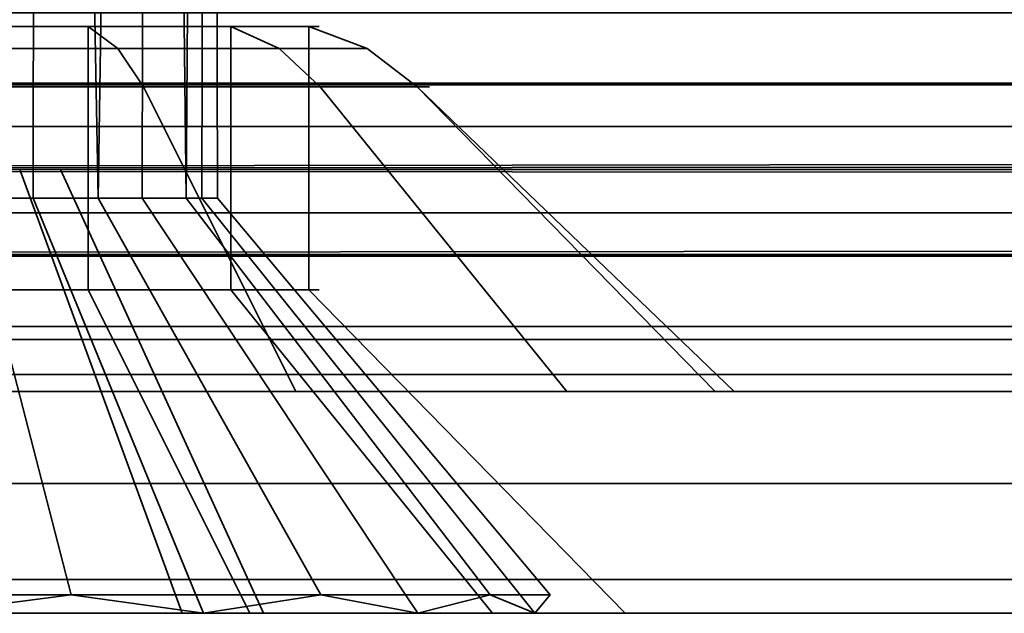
# Model space of a CAD drawing. Header units: millimetres. Extents: x -523 to 5173, y -130 to 66.
# Tile 158 of 256: x -182.47 to -177.14, y -67.8 to -64.59. Entities that reach past the tile are written whole.
import ezdxf

# ---------------------------------------------------------------- set-up
doc = ezdxf.new("R2010")
doc.units = ezdxf.units.MM
doc.layers.add('151', color=7, linetype='Continuous', true_color=0xffffff)

# ---------------------------------------------------------------- blocks, each defined once
blk = doc.blocks.new('UG_SURFACE_320')
at = {"layer": '151', "color": 156, "linetype": 'Continuous', "lineweight": 35}
for points in [[(-182.375, -47.75, 1714.0908), (-183.1462, -47.75, 1714.3414), (-182.7474, -65.5548, 1714.2566)], [(-182.7474, -65.5548, 1710.5474), (-183.1462, -47.75, 1710.4627), (-182.375, -47.75, 1710.7133)], [(-182.375, -47.75, 1710.7133), (-182.3963, -65.5548, 1710.7502), (-182.7474, -65.5548, 1710.5474)], [(-182.7474, -65.5548, 1714.2566), (-182.3963, -65.5548, 1714.0539), (-182.375, -47.75, 1714.0908)], [(-182.375, -47.75, 1714.0908), (-182.3963, -65.5548, 1714.0539), (-182.0452, -65.5548, 1713.8512)], [(-182.0452, -65.5548, 1710.9529), (-182.3963, -65.5548, 1710.7502), (-182.375, -47.75, 1710.7133)], [(-181.7724, -47.75, 1713.5482), (-182.375, -47.75, 1714.0908), (-182.0452, -65.5548, 1713.8512)], [(-182.0452, -65.5548, 1710.9529), (-182.375, -47.75, 1710.7133), (-181.7724, -47.75, 1711.2559)], [(-181.7724, -47.75, 1711.2559), (-181.8069, -65.5548, 1711.2809), (-182.0452, -65.5548, 1710.9529)], [(-182.0452, -65.5548, 1713.8512), (-181.8069, -65.5548, 1713.5231), (-181.7724, -47.75, 1713.5482)], [(-181.7724, -47.75, 1713.5482), (-181.8069, -65.5548, 1713.5231), (-181.5686, -65.5548, 1713.1952)], [(-181.5686, -65.5548, 1711.6089), (-181.8069, -65.5548, 1711.2809), (-181.7724, -47.75, 1711.2559)], [(-181.5686, -65.5548, 1713.1952), (-181.4426, -47.75, 1712.8074), (-181.7724, -47.75, 1713.5482)], [(-181.5686, -65.5548, 1711.6089), (-181.7724, -47.75, 1711.2559), (-181.4426, -47.75, 1711.9967)], [(-181.4426, -47.75, 1711.9967), (-181.4843, -65.5548, 1712.0055), (-181.5686, -65.5548, 1711.6089)], [(-181.5686, -65.5548, 1713.1952), (-181.4843, -65.5548, 1712.7986), (-181.4426, -47.75, 1712.8074)], [(-181.4426, -47.75, 1712.8074), (-181.4843, -65.5548, 1712.7986), (-181.4, -65.5548, 1712.4021)], [(-181.4, -65.5548, 1712.4021), (-181.4843, -65.5548, 1712.0055), (-181.4426, -47.75, 1711.9967)], [(-181.4426, -47.75, 1711.9967), (-181.4426, -47.75, 1712.8074), (-181.4, -65.5548, 1712.4021)], [(-182.47, -65.4, 1712.512), (-182.9885, -65.4, 1712.7635), (-182.9885, -65.4, 1712.0405), (-182.47, -65.4, 1712.2921)], [(-182.627, -67.8, 1711.6791), (-181.59, -67.8, 1712.182), (-182.47, -65.4, 1712.2921), (-182.9885, -65.4, 1712.0405)], [(-181.59, -67.8, 1712.622), (-182.627, -67.8, 1713.125), (-182.9885, -65.4, 1712.7635), (-182.47, -65.4, 1712.512)], [(-181.59, -67.8, 1712.182), (-181.15, -67.8, 1712.1271), (-182.25, -65.4, 1712.2645), (-182.47, -65.4, 1712.2921)], [(-182.47, -65.4, 1712.2921), (-182.25, -65.4, 1712.2645), (-182.25, -65.4, 1712.5396), (-182.47, -65.4, 1712.512)], [(-181.15, -67.8, 1712.677), (-181.59, -67.8, 1712.622), (-182.47, -65.4, 1712.512), (-182.25, -65.4, 1712.5396)], [(-181.15, -67.8, 1712.677), (-182.25, -65.4, 1712.5396), (-182.25, -65.4, 1712.2645), (-181.15, -67.8, 1712.1271)], [(-183.1506, -65.5548, 1710.5051), (-182.7474, -65.5548, 1710.5474), (-182.1912, -67.7, 1708.8356), (-182.9666, -67.7, 1708.7541)], [(-182.9666, -67.7, 1716.05), (-182.1912, -67.7, 1715.9685), (-182.7474, -65.5548, 1714.2566), (-183.1506, -65.5548, 1714.299)], [(-182.3963, -65.5548, 1714.0539), (-182.7474, -65.5548, 1714.2566), (-182.1912, -67.7, 1715.9685), (-181.516, -67.7, 1715.5787)], [(-181.516, -67.7, 1709.2254), (-182.1912, -67.7, 1708.8356), (-182.7474, -65.5548, 1710.5474), (-182.3963, -65.5548, 1710.7502)], [(-182.3963, -65.5548, 1710.7502), (-182.0452, -65.5548, 1710.9529), (-180.8408, -67.7, 1709.6152), (-181.516, -67.7, 1709.2254)], [(-181.516, -67.7, 1715.5787), (-180.8408, -67.7, 1715.1889), (-182.0452, -65.5548, 1713.8512), (-182.3963, -65.5548, 1714.0539)], [(-181.8069, -65.5548, 1713.5231), (-182.0452, -65.5548, 1713.8512), (-180.8408, -67.7, 1715.1889), (-180.3825, -67.7, 1714.5581)], [(-180.3825, -67.7, 1710.246), (-180.8408, -67.7, 1709.6152), (-182.0452, -65.5548, 1710.9529), (-181.8069, -65.5548, 1711.2809)], [(-181.8069, -65.5548, 1711.2809), (-181.5686, -65.5548, 1711.6089), (-179.9242, -67.7, 1710.8768), (-180.3825, -67.7, 1710.246)], [(-180.3825, -67.7, 1714.5581), (-179.9242, -67.7, 1713.9273), (-181.5686, -65.5548, 1713.1952), (-181.8069, -65.5548, 1713.5231)], [(-181.4843, -65.5548, 1712.7986), (-181.5686, -65.5548, 1713.1952), (-179.9242, -67.7, 1713.9273), (-179.7621, -67.7, 1713.1647)], [(-179.7621, -67.7, 1711.6394), (-179.9242, -67.7, 1710.8768), (-181.5686, -65.5548, 1711.6089), (-181.4843, -65.5548, 1712.0055)], [(-181.4843, -65.5548, 1712.0055), (-181.4, -65.5548, 1712.4021), (-179.6, -67.7, 1712.4021), (-179.7621, -67.7, 1711.6394)], [(-179.7621, -67.7, 1713.1647), (-179.6, -67.7, 1712.4021), (-181.4, -65.5548, 1712.4021), (-181.4843, -65.5548, 1712.7986)], [(-182.1912, -67.7, 1715.9685), (-182.9666, -67.7, 1716.05), (-182.958, -67.8, 1716.1314)], [(-182.958, -67.8, 1708.6726), (-182.9666, -67.7, 1708.7541), (-182.1912, -67.7, 1708.8356)], [(-182.958, -67.8, 1716.1314), (-181.475, -67.8, 1715.6496), (-182.1912, -67.7, 1715.9685)], [(-182.1912, -67.7, 1708.8356), (-181.475, -67.8, 1709.1545), (-182.958, -67.8, 1708.6726)], [(-181.475, -67.8, 1715.6496), (-181.516, -67.7, 1715.5787), (-182.1912, -67.7, 1715.9685)], [(-182.1912, -67.7, 1708.8356), (-181.516, -67.7, 1709.2254), (-181.475, -67.8, 1709.1545)], [(-180.8408, -67.7, 1715.1889), (-181.516, -67.7, 1715.5787), (-181.475, -67.8, 1715.6496)], [(-181.475, -67.8, 1709.1545), (-181.516, -67.7, 1709.2254), (-180.8408, -67.7, 1709.6152)], [(-180.8408, -67.7, 1715.1889), (-181.475, -67.8, 1715.6496), (-180.3162, -67.8, 1714.6063)], [(-180.8408, -67.7, 1709.6152), (-180.3162, -67.8, 1710.1978), (-181.475, -67.8, 1709.1545)], [(-180.3162, -67.8, 1714.6063), (-180.3825, -67.7, 1714.5581), (-180.8408, -67.7, 1715.1889)], [(-180.8408, -67.7, 1709.6152), (-180.3825, -67.7, 1710.246), (-180.3162, -67.8, 1710.1978)], [(-179.9242, -67.7, 1713.9273), (-180.3825, -67.7, 1714.5581), (-180.3162, -67.8, 1714.6063)], [(-180.3162, -67.8, 1710.1978), (-180.3825, -67.7, 1710.246), (-179.9242, -67.7, 1710.8768)], [(-180.3162, -67.8, 1714.6063), (-179.6819, -67.8, 1713.1817), (-179.9242, -67.7, 1713.9273)], [(-179.9242, -67.7, 1710.8768), (-179.6819, -67.8, 1711.6224), (-180.3162, -67.8, 1710.1978)], [(-179.6819, -67.8, 1713.1817), (-179.7621, -67.7, 1713.1647), (-179.9242, -67.7, 1713.9273)], [(-179.9242, -67.7, 1710.8768), (-179.7621, -67.7, 1711.6394), (-179.6819, -67.8, 1711.6224)], [(-179.6819, -67.8, 1711.6224), (-179.7621, -67.7, 1711.6394), (-179.6, -67.7, 1712.4021)], [(-179.6, -67.7, 1712.4021), (-179.7621, -67.7, 1713.1647), (-179.6819, -67.8, 1713.1817)], [(-179.6, -67.7, 1712.4021), (-179.6819, -67.8, 1713.1817), (-179.6819, -67.8, 1711.6224)], [(-181.475, -67.8, 1709.1545), (-181.59, -67.8, 1712.182), (-182.627, -67.8, 1711.6791), (-183.13, -67.8, 1710.6421)], [(-181.475, -67.8, 1715.6496), (-183.075, -67.8, 1714.602), (-183.13, -67.8, 1714.162)], [(-183.13, -67.8, 1714.162), (-182.627, -67.8, 1713.125), (-181.59, -67.8, 1712.622), (-181.475, -67.8, 1715.6496)], [(-183.13, -67.8, 1710.6421), (-183.075, -67.8, 1710.2021), (-181.475, -67.8, 1709.1545)], [(-183.075, -67.8, 1714.602), (-181.475, -67.8, 1715.6496), (-182.958, -67.8, 1716.1314)], [(-182.958, -67.8, 1708.6726), (-181.475, -67.8, 1709.1545), (-183.075, -67.8, 1710.2021)], [(-181.475, -67.8, 1709.1545), (-180.3162, -67.8, 1710.1978), (-181.15, -67.8, 1712.1271), (-181.59, -67.8, 1712.182)], [(-181.59, -67.8, 1712.622), (-181.15, -67.8, 1712.677), (-180.3162, -67.8, 1714.6063), (-181.475, -67.8, 1715.6496)], [(-179.6819, -67.8, 1711.6224), (-179.6819, -67.8, 1713.1817), (-180.3162, -67.8, 1714.6063), (-181.15, -67.8, 1712.677)], [(-181.15, -67.8, 1712.677), (-181.15, -67.8, 1712.1271), (-180.3162, -67.8, 1710.1978), (-179.6819, -67.8, 1711.6224)]]:
    blk.add_3dface(points, dxfattribs=at)
blk = doc.blocks.new('UG_SURFACE_332')
at = {"layer": '151', "color": 156, "linetype": 'Continuous', "lineweight": 35}
for points in [[(-182.375, -47.75, 1464.0908), (-183.1462, -47.75, 1464.3414), (-182.7474, -65.5548, 1464.2566)], [(-182.7474, -65.5548, 1460.5474), (-183.1462, -47.75, 1460.4627), (-182.375, -47.75, 1460.7133)], [(-182.375, -47.75, 1460.7133), (-182.3963, -65.5548, 1460.7502), (-182.7474, -65.5548, 1460.5474)], [(-182.7474, -65.5548, 1464.2566), (-182.3963, -65.5548, 1464.0539), (-182.375, -47.75, 1464.0908)], [(-182.375, -47.75, 1464.0908), (-182.3963, -65.5548, 1464.0539), (-182.0452, -65.5548, 1463.8512)], [(-182.0452, -65.5548, 1460.9529), (-182.3963, -65.5548, 1460.7502), (-182.375, -47.75, 1460.7133)], [(-181.7724, -47.75, 1463.5482), (-182.375, -47.75, 1464.0908), (-182.0452, -65.5548, 1463.8512)], [(-182.0452, -65.5548, 1460.9529), (-182.375, -47.75, 1460.7133), (-181.7724, -47.75, 1461.2559)], [(-181.7724, -47.75, 1461.2559), (-181.8069, -65.5548, 1461.2809), (-182.0452, -65.5548, 1460.9529)], [(-182.0452, -65.5548, 1463.8512), (-181.8069, -65.5548, 1463.5231), (-181.7724, -47.75, 1463.5482)], [(-181.7724, -47.75, 1463.5482), (-181.8069, -65.5548, 1463.5231), (-181.5686, -65.5548, 1463.1952)], [(-181.5686, -65.5548, 1461.6089), (-181.8069, -65.5548, 1461.2809), (-181.7724, -47.75, 1461.2559)], [(-181.5686, -65.5548, 1463.1952), (-181.4426, -47.75, 1462.8074), (-181.7724, -47.75, 1463.5482)], [(-181.5686, -65.5548, 1461.6089), (-181.7724, -47.75, 1461.2559), (-181.4426, -47.75, 1461.9967)], [(-181.4426, -47.75, 1461.9967), (-181.4843, -65.5548, 1462.0055), (-181.5686, -65.5548, 1461.6089)], [(-181.5686, -65.5548, 1463.1952), (-181.4843, -65.5548, 1462.7986), (-181.4426, -47.75, 1462.8074)], [(-181.4426, -47.75, 1462.8074), (-181.4843, -65.5548, 1462.7986), (-181.4, -65.5548, 1462.4021)], [(-181.4, -65.5548, 1462.4021), (-181.4843, -65.5548, 1462.0055), (-181.4426, -47.75, 1461.9967)], [(-181.4426, -47.75, 1461.9967), (-181.4426, -47.75, 1462.8074), (-181.4, -65.5548, 1462.4021)], [(-182.47, -65.4, 1462.512), (-182.9885, -65.4, 1462.7635), (-182.9885, -65.4, 1462.0405), (-182.47, -65.4, 1462.2921)], [(-182.627, -67.8, 1461.6791), (-181.59, -67.8, 1462.182), (-182.47, -65.4, 1462.2921), (-182.9885, -65.4, 1462.0405)], [(-181.59, -67.8, 1462.622), (-182.627, -67.8, 1463.125), (-182.9885, -65.4, 1462.7635), (-182.47, -65.4, 1462.512)], [(-181.59, -67.8, 1462.182), (-181.15, -67.8, 1462.1271), (-182.25, -65.4, 1462.2645), (-182.47, -65.4, 1462.2921)], [(-182.47, -65.4, 1462.2921), (-182.25, -65.4, 1462.2645), (-182.25, -65.4, 1462.5396), (-182.47, -65.4, 1462.512)], [(-181.15, -67.8, 1462.677), (-181.59, -67.8, 1462.622), (-182.47, -65.4, 1462.512), (-182.25, -65.4, 1462.5396)], [(-181.15, -67.8, 1462.677), (-182.25, -65.4, 1462.5396), (-182.25, -65.4, 1462.2645), (-181.15, -67.8, 1462.1271)], [(-183.1506, -65.5548, 1460.5051), (-182.7474, -65.5548, 1460.5474), (-182.1912, -67.7, 1458.8356), (-182.9666, -67.7, 1458.7541)], [(-182.9666, -67.7, 1466.05), (-182.1912, -67.7, 1465.9685), (-182.7474, -65.5548, 1464.2566), (-183.1506, -65.5548, 1464.299)], [(-182.3963, -65.5548, 1464.0539), (-182.7474, -65.5548, 1464.2566), (-182.1912, -67.7, 1465.9685), (-181.516, -67.7, 1465.5787)], [(-181.516, -67.7, 1459.2254), (-182.1912, -67.7, 1458.8356), (-182.7474, -65.5548, 1460.5474), (-182.3963, -65.5548, 1460.7502)], [(-182.3963, -65.5548, 1460.7502), (-182.0452, -65.5548, 1460.9529), (-180.8408, -67.7, 1459.6152), (-181.516, -67.7, 1459.2254)], [(-181.516, -67.7, 1465.5787), (-180.8408, -67.7, 1465.1889), (-182.0452, -65.5548, 1463.8512), (-182.3963, -65.5548, 1464.0539)], [(-181.8069, -65.5548, 1463.5231), (-182.0452, -65.5548, 1463.8512), (-180.8408, -67.7, 1465.1889), (-180.3825, -67.7, 1464.5581)], [(-180.3825, -67.7, 1460.246), (-180.8408, -67.7, 1459.6152), (-182.0452, -65.5548, 1460.9529), (-181.8069, -65.5548, 1461.2809)], [(-181.8069, -65.5548, 1461.2809), (-181.5686, -65.5548, 1461.6089), (-179.9242, -67.7, 1460.8768), (-180.3825, -67.7, 1460.246)], [(-180.3825, -67.7, 1464.5581), (-179.9242, -67.7, 1463.9273), (-181.5686, -65.5548, 1463.1952), (-181.8069, -65.5548, 1463.5231)], [(-181.4843, -65.5548, 1462.7986), (-181.5686, -65.5548, 1463.1952), (-179.9242, -67.7, 1463.9273), (-179.7621, -67.7, 1463.1647)], [(-179.7621, -67.7, 1461.6394), (-179.9242, -67.7, 1460.8768), (-181.5686, -65.5548, 1461.6089), (-181.4843, -65.5548, 1462.0055)], [(-181.4843, -65.5548, 1462.0055), (-181.4, -65.5548, 1462.4021), (-179.6, -67.7, 1462.4021), (-179.7621, -67.7, 1461.6394)], [(-179.7621, -67.7, 1463.1647), (-179.6, -67.7, 1462.4021), (-181.4, -65.5548, 1462.4021), (-181.4843, -65.5548, 1462.7986)], [(-182.1912, -67.7, 1465.9685), (-182.9666, -67.7, 1466.05), (-182.958, -67.8, 1466.1314)], [(-182.958, -67.8, 1458.6726), (-182.9666, -67.7, 1458.7541), (-182.1912, -67.7, 1458.8356)], [(-182.958, -67.8, 1466.1314), (-181.475, -67.8, 1465.6496), (-182.1912, -67.7, 1465.9685)], [(-181.475, -67.8, 1459.1545), (-182.958, -67.8, 1458.6726), (-182.1912, -67.7, 1458.8356)], [(-181.475, -67.8, 1465.6496), (-181.516, -67.7, 1465.5787), (-182.1912, -67.7, 1465.9685)], [(-182.1912, -67.7, 1458.8356), (-181.516, -67.7, 1459.2254), (-181.475, -67.8, 1459.1545)], [(-180.8408, -67.7, 1465.1889), (-181.516, -67.7, 1465.5787), (-181.475, -67.8, 1465.6496)], [(-181.475, -67.8, 1459.1545), (-181.516, -67.7, 1459.2254), (-180.8408, -67.7, 1459.6152)], [(-180.8408, -67.7, 1465.1889), (-181.475, -67.8, 1465.6496), (-180.3162, -67.8, 1464.6063)], [(-180.8408, -67.7, 1459.6152), (-180.3162, -67.8, 1460.1978), (-181.475, -67.8, 1459.1545)], [(-180.3162, -67.8, 1464.6063), (-180.3825, -67.7, 1464.5581), (-180.8408, -67.7, 1465.1889)], [(-180.8408, -67.7, 1459.6152), (-180.3825, -67.7, 1460.246), (-180.3162, -67.8, 1460.1978)], [(-179.9242, -67.7, 1463.9273), (-180.3825, -67.7, 1464.5581), (-180.3162, -67.8, 1464.6063)], [(-180.3162, -67.8, 1460.1978), (-180.3825, -67.7, 1460.246), (-179.9242, -67.7, 1460.8768)], [(-179.9242, -67.7, 1463.9273), (-180.3162, -67.8, 1464.6063), (-179.6819, -67.8, 1463.1817)], [(-179.9242, -67.7, 1460.8768), (-179.6819, -67.8, 1461.6224), (-180.3162, -67.8, 1460.1978)], [(-179.6819, -67.8, 1463.1817), (-179.7621, -67.7, 1463.1647), (-179.9242, -67.7, 1463.9273)], [(-179.9242, -67.7, 1460.8768), (-179.7621, -67.7, 1461.6394), (-179.6819, -67.8, 1461.6224)], [(-179.6819, -67.8, 1461.6224), (-179.7621, -67.7, 1461.6394), (-179.6, -67.7, 1462.4021)], [(-179.6, -67.7, 1462.4021), (-179.7621, -67.7, 1463.1647), (-179.6819, -67.8, 1463.1817)], [(-179.6, -67.7, 1462.4021), (-179.6819, -67.8, 1463.1817), (-179.6819, -67.8, 1461.6224)], [(-181.475, -67.8, 1459.1545), (-181.59, -67.8, 1462.182), (-182.627, -67.8, 1461.6791), (-183.13, -67.8, 1460.6421)], [(-181.475, -67.8, 1465.6496), (-183.075, -67.8, 1464.602), (-183.13, -67.8, 1464.162)], [(-183.13, -67.8, 1464.162), (-182.627, -67.8, 1463.125), (-181.59, -67.8, 1462.622), (-181.475, -67.8, 1465.6496)], [(-183.13, -67.8, 1460.6421), (-183.075, -67.8, 1460.2021), (-181.475, -67.8, 1459.1545)], [(-183.075, -67.8, 1464.602), (-181.475, -67.8, 1465.6496), (-182.958, -67.8, 1466.1314)], [(-182.958, -67.8, 1458.6726), (-181.475, -67.8, 1459.1545), (-183.075, -67.8, 1460.2021)], [(-181.475, -67.8, 1459.1545), (-180.3162, -67.8, 1460.1978), (-181.15, -67.8, 1462.1271), (-181.59, -67.8, 1462.182)], [(-181.59, -67.8, 1462.622), (-181.15, -67.8, 1462.677), (-180.3162, -67.8, 1464.6063), (-181.475, -67.8, 1465.6496)], [(-179.6819, -67.8, 1461.6224), (-179.6819, -67.8, 1463.1817), (-180.3162, -67.8, 1464.6063), (-181.15, -67.8, 1462.677)], [(-181.15, -67.8, 1462.677), (-181.15, -67.8, 1462.1271), (-180.3162, -67.8, 1460.1978), (-179.6819, -67.8, 1461.6224)]]:
    blk.add_3dface(points, dxfattribs=at)
blk = doc.blocks.new('UG_SURFACE_339')
at = {"layer": '151', "color": 252, "linetype": 'Continuous', "lineweight": 35}
for points in [[(-181.9386, -64.7455, 1464.8467), (-182.1, -64.6263, 1464.5671), (-183.0887, -64.6263, 1464.8883), (-183.0549, -64.7455, 1465.2094)], [(-183.0549, -64.7455, 1459.5947), (-183.0887, -64.6263, 1459.9158), (-182.1, -64.6263, 1460.237), (-181.9386, -64.7455, 1459.9574)], [(-182.1, -66.05, 1460.237), (-182.1, -64.6263, 1460.237), (-183.0887, -64.6263, 1459.9158), (-183.0887, -66.05, 1459.9158)], [(-183.0887, -66.05, 1464.8883), (-183.0887, -64.6263, 1464.8883), (-182.1, -64.6263, 1464.5671), (-182.1, -66.05, 1464.5671)], [(-181.9386, -64.7455, 1714.8467), (-182.1, -64.6263, 1714.5671), (-183.0887, -64.6263, 1714.8883), (-183.0549, -64.7455, 1715.2094)], [(-183.0549, -64.7455, 1709.5947), (-183.0887, -64.6263, 1709.9158), (-182.1, -64.6263, 1710.237), (-181.9386, -64.7455, 1709.9574)], [(-182.1, -66.05, 1710.237), (-182.1, -64.6263, 1710.237), (-183.0887, -64.6263, 1709.9158), (-183.0887, -66.05, 1709.9158)], [(-183.0887, -66.05, 1714.8883), (-183.0887, -64.6263, 1714.8883), (-182.1, -64.6263, 1714.5671), (-182.1, -66.05, 1714.5671)], [(-181.0663, -64.7455, 1464.0613), (-181.3275, -64.6263, 1463.8715), (-182.1, -64.6263, 1464.5671), (-181.9386, -64.7455, 1464.8467)], [(-181.9386, -64.7455, 1459.9574), (-182.1, -64.6263, 1460.237), (-181.3275, -64.6263, 1460.9326), (-181.0663, -64.7455, 1460.7428)], [(-181.3275, -66.05, 1460.9326), (-181.3275, -64.6263, 1460.9326), (-182.1, -64.6263, 1460.237), (-182.1, -66.05, 1460.237)], [(-182.1, -66.05, 1464.5671), (-182.1, -64.6263, 1464.5671), (-181.3275, -64.6263, 1463.8715), (-181.3275, -66.05, 1463.8715)], [(-181.0663, -64.7455, 1714.0613), (-181.3275, -64.6263, 1713.8715), (-182.1, -64.6263, 1714.5671), (-181.9386, -64.7455, 1714.8467)], [(-181.9386, -64.7455, 1709.9574), (-182.1, -64.6263, 1710.237), (-181.3275, -64.6263, 1710.9326), (-181.0663, -64.7455, 1710.7428)], [(-181.3275, -66.05, 1710.9326), (-181.3275, -64.6263, 1710.9326), (-182.1, -64.6263, 1710.237), (-182.1, -66.05, 1710.237)], [(-182.1, -66.05, 1714.5671), (-182.1, -64.6263, 1714.5671), (-181.3275, -64.6263, 1713.8715), (-181.3275, -66.05, 1713.8715)], [(-180.5889, -64.7455, 1462.989), (-180.9046, -64.6263, 1462.9219), (-181.3275, -64.6263, 1463.8715), (-181.0663, -64.7455, 1464.0613)], [(-181.0663, -64.7455, 1460.7428), (-181.3275, -64.6263, 1460.9326), (-180.9046, -64.6263, 1461.8822), (-180.5889, -64.7455, 1461.8151)], [(-180.9046, -66.05, 1461.8822), (-180.9046, -64.6263, 1461.8822), (-181.3275, -64.6263, 1460.9326), (-181.3275, -66.05, 1460.9326)], [(-181.3275, -66.05, 1463.8715), (-181.3275, -64.6263, 1463.8715), (-180.9046, -64.6263, 1462.9219), (-180.9046, -66.05, 1462.9219)], [(-180.5889, -64.7455, 1712.989), (-180.9046, -64.6263, 1712.9219), (-181.3275, -64.6263, 1713.8715), (-181.0663, -64.7455, 1714.0613)], [(-181.0663, -64.7455, 1710.7428), (-181.3275, -64.6263, 1710.9326), (-180.9046, -64.6263, 1711.8822), (-180.5889, -64.7455, 1711.8151)], [(-180.9046, -66.05, 1711.8822), (-180.9046, -64.6263, 1711.8822), (-181.3275, -64.6263, 1710.9326), (-181.3275, -66.05, 1710.9326)], [(-181.3275, -66.05, 1713.8715), (-181.3275, -64.6263, 1713.8715), (-180.9046, -64.6263, 1712.9219), (-180.9046, -66.05, 1712.9219)], [(-180.5889, -64.7455, 1461.8151), (-180.9046, -64.6263, 1461.8822), (-180.9046, -64.6263, 1462.9219), (-180.5889, -64.7455, 1462.989)], [(-180.9046, -66.05, 1462.9219), (-180.9046, -64.6263, 1462.9219), (-180.9046, -64.6263, 1461.8822), (-180.9046, -66.05, 1461.8822)], [(-180.5889, -64.7455, 1711.8151), (-180.9046, -64.6263, 1711.8822), (-180.9046, -64.6263, 1712.9219), (-180.5889, -64.7455, 1712.989)], [(-180.9046, -66.05, 1712.9219), (-180.9046, -64.6263, 1712.9219), (-180.9046, -64.6263, 1711.8822), (-180.9046, -66.05, 1711.8822)], [(-181.8007, -64.9515, 1465.0855), (-181.9386, -64.7455, 1464.8467), (-183.0549, -64.7455, 1465.2094), (-183.0261, -64.9515, 1465.4835)], [(-183.0261, -64.9515, 1459.3205), (-183.0549, -64.7455, 1459.5947), (-181.9386, -64.7455, 1459.9574), (-181.8007, -64.9515, 1459.7186)], [(-181.8007, -64.9515, 1715.0855), (-181.9386, -64.7455, 1714.8467), (-183.0549, -64.7455, 1715.2094), (-183.0261, -64.9515, 1715.4835)], [(-183.0261, -64.9515, 1709.3205), (-183.0549, -64.7455, 1709.5947), (-181.9386, -64.7455, 1709.9574), (-181.8007, -64.9515, 1709.7186)], [(-180.8432, -64.9515, 1464.2233), (-181.0663, -64.7455, 1464.0613), (-181.9386, -64.7455, 1464.8467), (-181.8007, -64.9515, 1465.0855)], [(-181.8007, -64.9515, 1459.7186), (-181.9386, -64.7455, 1459.9574), (-181.0663, -64.7455, 1460.7428), (-180.8432, -64.9515, 1460.5808)], [(-180.8432, -64.9515, 1714.2233), (-181.0663, -64.7455, 1714.0613), (-181.9386, -64.7455, 1714.8467), (-181.8007, -64.9515, 1715.0855)], [(-181.8007, -64.9515, 1709.7186), (-181.9386, -64.7455, 1709.9574), (-181.0663, -64.7455, 1710.7428), (-180.8432, -64.9515, 1710.5808)], [(-180.3192, -64.9515, 1463.0463), (-180.5889, -64.7455, 1462.989), (-181.0663, -64.7455, 1464.0613), (-180.8432, -64.9515, 1464.2233)], [(-180.8432, -64.9515, 1460.5808), (-181.0663, -64.7455, 1460.7428), (-180.5889, -64.7455, 1461.8151), (-180.3192, -64.9515, 1461.7578)], [(-180.3192, -64.9515, 1713.0463), (-180.5889, -64.7455, 1712.989), (-181.0663, -64.7455, 1714.0613), (-180.8432, -64.9515, 1714.2233)], [(-180.8432, -64.9515, 1710.5808), (-181.0663, -64.7455, 1710.7428), (-180.5889, -64.7455, 1711.8151), (-180.3192, -64.9515, 1711.7578)], [(-180.3192, -64.9515, 1461.7578), (-180.5889, -64.7455, 1461.8151), (-180.5889, -64.7455, 1462.989), (-180.3192, -64.9515, 1463.0463)], [(-180.3192, -64.9515, 1711.7578), (-180.5889, -64.7455, 1711.8151), (-180.5889, -64.7455, 1712.989), (-180.3192, -64.9515, 1713.0463)], [(-182.8538, -66.6, 1467.1232), (-180.9765, -66.6, 1466.5132), (-181.8007, -64.9515, 1465.0855), (-183.0261, -64.9515, 1465.4835)], [(-180.9765, -66.6, 1458.2909), (-182.8538, -66.6, 1457.6809), (-183.0261, -64.9515, 1459.3205), (-181.8007, -64.9515, 1459.7186)], [(-182.8538, -66.6, 1717.1232), (-180.9765, -66.6, 1716.5132), (-181.8007, -64.9515, 1715.0855), (-183.0261, -64.9515, 1715.4835)], [(-180.9765, -66.6, 1708.2909), (-182.8538, -66.6, 1707.6809), (-183.0261, -64.9515, 1709.3205), (-181.8007, -64.9515, 1709.7186)], [(-180.9765, -66.6, 1466.5132), (-179.5096, -66.6, 1465.1923), (-180.8432, -64.9515, 1464.2233), (-181.8007, -64.9515, 1465.0855)], [(-179.5096, -66.6, 1459.6118), (-180.9765, -66.6, 1458.2909), (-181.8007, -64.9515, 1459.7186), (-180.8432, -64.9515, 1460.5808)], [(-180.9765, -66.6, 1716.5132), (-179.5096, -66.6, 1715.1923), (-180.8432, -64.9515, 1714.2233), (-181.8007, -64.9515, 1715.0855)], [(-179.5096, -66.6, 1709.6118), (-180.9765, -66.6, 1708.2909), (-181.8007, -64.9515, 1709.7186), (-180.8432, -64.9515, 1710.5808)], [(-179.5096, -66.6, 1465.1923), (-178.7067, -66.6, 1463.389), (-180.3192, -64.9515, 1463.0463), (-180.8432, -64.9515, 1464.2233)], [(-178.7067, -66.6, 1461.4151), (-179.5096, -66.6, 1459.6118), (-180.8432, -64.9515, 1460.5808), (-180.3192, -64.9515, 1461.7578)], [(-179.5096, -66.6, 1715.1923), (-178.7067, -66.6, 1713.389), (-180.3192, -64.9515, 1713.0463), (-180.8432, -64.9515, 1714.2233)], [(-178.7067, -66.6, 1711.4151), (-179.5096, -66.6, 1709.6118), (-180.8432, -64.9515, 1710.5808), (-180.3192, -64.9515, 1711.7578)], [(-180.3192, -64.9515, 1461.7578), (-180.3192, -64.9515, 1463.0463), (-178.6029, -66.6, 1462.4021)], [(-180.3192, -64.9515, 1463.0463), (-178.7067, -66.6, 1463.389), (-178.6029, -66.6, 1462.4021)], [(-178.6029, -66.6, 1462.4021), (-178.7067, -66.6, 1461.4151), (-180.3192, -64.9515, 1461.7578)], [(-180.3192, -64.9515, 1711.7578), (-180.3192, -64.9515, 1713.0463), (-178.6029, -66.6, 1712.4021)], [(-180.3192, -64.9515, 1713.0463), (-178.7067, -66.6, 1713.389), (-178.6029, -66.6, 1712.4021)], [(-178.6029, -66.6, 1712.4021), (-178.7067, -66.6, 1711.4151), (-180.3192, -64.9515, 1711.7578)], [(-183.0887, -66.05, 1464.8883), (-182.1, -66.05, 1464.5671), (-181.225, -67.8, 1466.0827), (-182.9057, -67.8, 1466.6288)], [(-182.1, -66.05, 1460.237), (-183.0887, -66.05, 1459.9158), (-182.9057, -67.8, 1458.1753), (-181.225, -67.8, 1458.7214)], [(-183.0887, -66.05, 1714.8883), (-182.1, -66.05, 1714.5671), (-181.225, -67.8, 1716.0827), (-182.9057, -67.8, 1716.6288)], [(-182.1, -66.05, 1710.237), (-183.0887, -66.05, 1709.9158), (-182.9057, -67.8, 1708.1753), (-181.225, -67.8, 1708.7214)], [(-182.1, -66.05, 1464.5671), (-181.3275, -66.05, 1463.8715), (-179.9117, -67.8, 1464.9001), (-181.225, -67.8, 1466.0827)], [(-181.3275, -66.05, 1460.9326), (-182.1, -66.05, 1460.237), (-181.225, -67.8, 1458.7214), (-179.9117, -67.8, 1459.904)], [(-182.1, -66.05, 1714.5671), (-181.3275, -66.05, 1713.8715), (-179.9117, -67.8, 1714.9001), (-181.225, -67.8, 1716.0827)], [(-181.3275, -66.05, 1710.9326), (-182.1, -66.05, 1710.237), (-181.225, -67.8, 1708.7214), (-179.9117, -67.8, 1709.904)], [(-181.3275, -66.05, 1463.8715), (-180.9046, -66.05, 1462.9219), (-179.1929, -67.8, 1463.2857), (-179.9117, -67.8, 1464.9001)], [(-180.9046, -66.05, 1461.8822), (-181.3275, -66.05, 1460.9326), (-179.9117, -67.8, 1459.904), (-179.1929, -67.8, 1461.5184)], [(-181.3275, -66.05, 1713.8715), (-180.9046, -66.05, 1712.9219), (-179.1929, -67.8, 1713.2857), (-179.9117, -67.8, 1714.9001)], [(-180.9046, -66.05, 1711.8822), (-181.3275, -66.05, 1710.9326), (-179.9117, -67.8, 1709.904), (-179.1929, -67.8, 1711.5184)], [(-180.9046, -66.05, 1462.9219), (-180.9046, -66.05, 1461.8822), (-179.1929, -67.8, 1461.5184), (-179.1929, -67.8, 1463.2857)], [(-180.9046, -66.05, 1712.9219), (-180.9046, -66.05, 1711.8822), (-179.1929, -67.8, 1711.5184), (-179.1929, -67.8, 1713.2857)], [(-179.5096, -66.6, 1465.1923), (-198.45, -66.6, 1786.002), (-188.0971, -66.6, 1712.4021)], [(-167.63, -66.6, 1419.6221), (-198.45, -66.6, 1388.8021), (-184.8169, -66.6, 1457.8873), (-182.8538, -66.6, 1457.6809)], [(-198.45, -66.6, 1786.002), (-179.5096, -66.6, 1465.1923), (-180.9765, -66.6, 1466.5132)], [(-180.9765, -66.6, 1466.5132), (-182.8538, -66.6, 1467.1232), (-198.45, -66.6, 1786.002)], [(-182.8538, -66.6, 1717.1232), (-184.8169, -66.6, 1716.9168), (-198.45, -66.6, 1786.002), (-167.63, -66.6, 1755.182)], [(-198.45, -67.8, 1786.002), (-167.63, -67.8, 1755.182), (-167.63, -66.6, 1755.182), (-198.45, -66.6, 1786.002)], [(-198.45, -66.6, 1388.8021), (-167.63, -66.6, 1419.6221), (-167.63, -67.8, 1419.6221), (-198.45, -67.8, 1388.8021)], [(-188.0971, -66.6, 1712.4021), (-187.6867, -66.6, 1710.4713), (-179.5096, -66.6, 1465.1923)], [(-187.6867, -66.6, 1710.4713), (-186.5264, -66.6, 1708.8743), (-179.5096, -66.6, 1465.1923)], [(-186.5264, -66.6, 1708.8743), (-184.8169, -66.6, 1707.8873), (-178.6029, -66.6, 1462.4021), (-178.7067, -66.6, 1463.389)], [(-178.7067, -66.6, 1463.389), (-179.5096, -66.6, 1465.1923), (-186.5264, -66.6, 1708.8743)], [(-178.6029, -66.6, 1462.4021), (-184.8169, -66.6, 1707.8873), (-182.8538, -66.6, 1707.6809), (-167.63, -66.6, 1419.6221)], [(-167.63, -66.6, 1419.6221), (-182.8538, -66.6, 1707.6809), (-180.9765, -66.6, 1708.2909)], [(-167.63, -66.6, 1419.6221), (-182.8538, -66.6, 1457.6809), (-180.9765, -66.6, 1458.2909)], [(-180.9765, -66.6, 1716.5132), (-182.8538, -66.6, 1717.1232), (-167.63, -66.6, 1755.182)], [(-167.63, -66.6, 1755.182), (-179.5096, -66.6, 1715.1923), (-180.9765, -66.6, 1716.5132)], [(-180.9765, -66.6, 1708.2909), (-179.5096, -66.6, 1709.6118), (-167.63, -66.6, 1419.6221)], [(-180.9765, -66.6, 1458.2909), (-179.5096, -66.6, 1459.6118), (-167.63, -66.6, 1419.6221)], [(-167.63, -66.6, 1419.6221), (-179.5096, -66.6, 1709.6118), (-178.7067, -66.6, 1711.4151)], [(-167.63, -66.6, 1419.6221), (-179.5096, -66.6, 1459.6118), (-178.7067, -66.6, 1461.4151)], [(-178.7067, -66.6, 1713.389), (-179.5096, -66.6, 1715.1923), (-167.63, -66.6, 1755.182)], [(-167.63, -66.6, 1755.182), (-178.7067, -66.6, 1711.4151), (-178.6029, -66.6, 1712.4021)], [(-167.63, -66.6, 1419.6221), (-178.7067, -66.6, 1461.4151), (-178.6029, -66.6, 1462.4021)], [(-178.6029, -66.6, 1712.4021), (-178.7067, -66.6, 1713.389), (-167.63, -66.6, 1755.182)], [(-178.7067, -66.6, 1711.4151), (-167.63, -66.6, 1755.182), (-167.63, -66.6, 1419.6221)], [(-198.45, -67.8, 1388.8021), (-167.63, -67.8, 1419.6221), (-182.9057, -67.8, 1458.1753), (-184.6633, -67.8, 1458.3601)], [(-184.6633, -67.8, 1716.444), (-182.9057, -67.8, 1716.6288), (-167.63, -67.8, 1755.182), (-198.45, -67.8, 1786.002)], [(-184.6633, -67.8, 1466.444), (-182.9057, -67.8, 1466.6288), (-181.225, -67.8, 1708.7214), (-182.9057, -67.8, 1708.1753)], [(-167.63, -67.8, 1755.182), (-182.9057, -67.8, 1716.6288), (-181.225, -67.8, 1716.0827)], [(-182.9057, -67.8, 1466.6288), (-179.9117, -67.8, 1709.904), (-181.225, -67.8, 1708.7214)], [(-179.1929, -67.8, 1711.5184), (-182.9057, -67.8, 1466.6288), (-167.63, -67.8, 1755.182)], [(-167.63, -67.8, 1755.182), (-182.9057, -67.8, 1466.6288), (-181.225, -67.8, 1466.0827)], [(-179.1929, -67.8, 1711.5184), (-179.9117, -67.8, 1709.904), (-182.9057, -67.8, 1466.6288)], [(-181.225, -67.8, 1458.7214), (-182.9057, -67.8, 1458.1753), (-167.63, -67.8, 1419.6221)], [(-181.225, -67.8, 1716.0827), (-179.9117, -67.8, 1714.9001), (-167.63, -67.8, 1755.182)], [(-181.225, -67.8, 1466.0827), (-179.9117, -67.8, 1464.9001), (-167.63, -67.8, 1755.182)], [(-167.63, -67.8, 1419.6221), (-179.9117, -67.8, 1459.904), (-181.225, -67.8, 1458.7214)], [(-179.9117, -67.8, 1714.9001), (-179.1929, -67.8, 1713.2857), (-167.63, -67.8, 1755.182)], [(-179.1929, -67.8, 1461.5184), (-179.9117, -67.8, 1459.904), (-167.63, -67.8, 1419.6221)], [(-179.9117, -67.8, 1464.9001), (-179.1929, -67.8, 1463.2857), (-167.63, -67.8, 1755.182)], [(-167.63, -67.8, 1755.182), (-179.1929, -67.8, 1713.2857), (-179.1929, -67.8, 1711.5184)], [(-167.63, -67.8, 1419.6221), (-167.63, -67.8, 1755.182), (-179.1929, -67.8, 1463.2857), (-179.1929, -67.8, 1461.5184)]]:
    blk.add_3dface(points, dxfattribs=at)
blk = doc.blocks.new('UG_SURFACE_341')
at = {"layer": '151', "color": 252, "linetype": 'Continuous', "lineweight": 35}
for points in [[(-200.8039, -64.9318, 1386.4481), (-200.6673, -64.4816, 1386.5848), (200.9673, -64.4816, 1386.5848), (201.1039, -64.9318, 1386.4481)], [(-199.5587, -64.9408, 1387.6934), (199.8587, -64.9408, 1387.6934), (199.5985, -64.5515, 1387.9535), (-199.2985, -64.5515, 1387.9535)], [(201.1039, -64.9318, 1386.4481), (-200.85, -65.4, 1386.402), (-200.8039, -64.9318, 1386.4481)], [(201.1039, -64.9318, 1386.4481), (201.15, -65.4, 1386.402), (-200.85, -65.4, 1386.402)], [(199.9269, -65.1659, 1387.6251), (199.8587, -64.9408, 1387.6934), (-199.5587, -64.9408, 1387.6934), (-199.6269, -65.1659, 1387.6251)], [(-199.65, -65.4, 1387.6021), (199.95, -65.4, 1387.6021), (199.9269, -65.1659, 1387.6251)], [(-199.6269, -65.1659, 1387.6251), (-199.65, -65.4, 1387.6021), (199.9269, -65.1659, 1387.6251)], [(-200.8039, -65.8682, 1386.4481), (-200.85, -65.4, 1386.402), (201.15, -65.4, 1386.402)], [(-200.8039, -65.8682, 1386.4481), (201.15, -65.4, 1386.402), (201.1039, -65.8682, 1386.4481)], [(199.9269, -65.6341, 1387.6251), (-199.65, -65.4, 1387.6021), (-199.6269, -65.6341, 1387.6251)], [(199.9269, -65.6341, 1387.6251), (199.95, -65.4, 1387.6021), (-199.65, -65.4, 1387.6021)], [(-199.6269, -65.6341, 1387.6251), (-199.5587, -65.8592, 1387.6934), (199.8587, -65.8592, 1387.6934), (199.9269, -65.6341, 1387.6251)], [(201.1039, -65.8682, 1386.4481), (200.9673, -66.3184, 1386.5848), (-200.6673, -66.3184, 1386.5848), (-200.8039, -65.8682, 1386.4481)], [(-199.2985, -66.2485, 1387.9535), (199.5985, -66.2485, 1387.9535), (199.8587, -65.8592, 1387.6934), (-199.5587, -65.8592, 1387.6934)], [(-198.9092, -66.5087, 1388.3429), (199.2092, -66.5087, 1388.3429), (199.5985, -66.2485, 1387.9535), (-199.2985, -66.2485, 1387.9535)], [(200.4471, -67.0971, 1387.105), (-200.1471, -67.0971, 1387.105), (-200.6673, -66.3184, 1386.5848), (200.9673, -66.3184, 1386.5848)], [(-198.45, -66.6, 1388.8021), (198.75, -66.6, 1388.8021), (199.2092, -66.5087, 1388.3429), (-198.9092, -66.5087, 1388.3429)], [(-198.45, -66.6, 1388.8021), (-125.3462, -66.6, 1399.181), (-124.85, -66.6, 1399.155)], [(-198.45, -66.6, 1388.8021), (122.7765, -66.6, 1399.791), (124.6538, -66.6, 1399.181)], [(-124.85, -66.6, 1399.155), (122.7765, -66.6, 1399.791), (-198.45, -66.6, 1388.8021)], [(124.6538, -66.6, 1399.181), (198.75, -66.6, 1388.8021), (-198.45, -66.6, 1388.8021)], [(-198.45, -66.6, 1388.8021), (-127.2235, -66.6, 1399.791), (-125.3462, -66.6, 1399.181)], [(-198.45, -66.6, 1388.8021), (-129.4933, -66.6, 1402.9151), (-128.6905, -66.6, 1401.1118)], [(-129.4933, -66.6, 1404.889), (-129.4933, -66.6, 1402.9151), (-198.45, -66.6, 1388.8021), (-167.63, -66.6, 1419.6221)], [(-128.6905, -66.6, 1401.1118), (-127.2235, -66.6, 1399.791), (-198.45, -66.6, 1388.8021)], [(-198.45, -67.8, 1388.8021), (-167.63, -67.8, 1419.6221), (-167.63, -66.6, 1419.6221), (-198.45, -66.6, 1388.8021)], [(199.6684, -67.6173, 1387.8837), (-199.3684, -67.6173, 1387.8837), (-200.1471, -67.0971, 1387.105), (200.4471, -67.0971, 1387.105)], [(198.75, -67.8, 1388.8021), (-198.45, -67.8, 1388.8021), (-199.3684, -67.6173, 1387.8837), (199.6684, -67.6173, 1387.8837)], [(-123.5367, -67.8, 1399.86), (-198.45, -67.8, 1388.8021), (124.7058, -67.8, 1399.6754)], [(-123.5367, -67.8, 1399.86), (-125.2943, -67.8, 1399.6754), (-198.45, -67.8, 1388.8021)], [(-167.63, -67.8, 1419.6221), (-198.45, -67.8, 1388.8021), (-129.0071, -67.8, 1403.0185), (-129.0071, -67.8, 1404.7856)], [(-198.45, -67.8, 1388.8021), (-128.2883, -67.8, 1401.4039), (-129.0071, -67.8, 1403.0185)], [(-198.45, -67.8, 1388.8021), (-125.2943, -67.8, 1399.6754), (-126.975, -67.8, 1400.2215)], [(-126.975, -67.8, 1400.2215), (-128.2883, -67.8, 1401.4039), (-198.45, -67.8, 1388.8021)], [(124.7058, -67.8, 1399.6754), (-198.45, -67.8, 1388.8021), (198.75, -67.8, 1388.8021)]]:
    blk.add_3dface(points, dxfattribs=at)
blk = doc.blocks.new('UG_SURFACE_342')
at = {"layer": '151', "color": 252, "linetype": 'Continuous', "lineweight": 35}
for points in [[(201.1039, -64.9318, 1788.3559), (200.9673, -64.4816, 1788.2193), (-200.6673, -64.4816, 1788.2193), (-200.8039, -64.9318, 1788.3559)], [(-199.2985, -64.5515, 1786.8506), (199.5985, -64.5515, 1786.8506), (199.8587, -64.9408, 1787.1107), (-199.5587, -64.9408, 1787.1107)], [(-200.85, -65.4, 1788.4021), (201.15, -65.4, 1788.4021), (201.1039, -64.9318, 1788.3559)], [(-200.8039, -64.9318, 1788.3559), (-200.85, -65.4, 1788.4021), (201.1039, -64.9318, 1788.3559)], [(-199.6269, -65.1659, 1787.179), (-199.5587, -64.9408, 1787.1107), (199.8587, -64.9408, 1787.1107), (199.9269, -65.1659, 1787.179)], [(199.9269, -65.1659, 1787.179), (-199.65, -65.4, 1787.202), (-199.6269, -65.1659, 1787.179)], [(199.9269, -65.1659, 1787.179), (199.95, -65.4, 1787.202), (-199.65, -65.4, 1787.202)], [(201.15, -65.4, 1788.4021), (-200.85, -65.4, 1788.4021), (-200.8039, -65.8682, 1788.3559)], [(201.1039, -65.8682, 1788.3559), (201.15, -65.4, 1788.4021), (-200.8039, -65.8682, 1788.3559)], [(-199.65, -65.4, 1787.202), (199.95, -65.4, 1787.202), (199.9269, -65.6341, 1787.179)], [(-199.6269, -65.6341, 1787.179), (-199.65, -65.4, 1787.202), (199.9269, -65.6341, 1787.179)], [(199.9269, -65.6341, 1787.179), (199.8587, -65.8592, 1787.1107), (-199.5587, -65.8592, 1787.1107), (-199.6269, -65.6341, 1787.179)], [(-200.8039, -65.8682, 1788.3559), (-200.6673, -66.3184, 1788.2193), (200.9673, -66.3184, 1788.2193), (201.1039, -65.8682, 1788.3559)], [(-199.5587, -65.8592, 1787.1107), (199.8587, -65.8592, 1787.1107), (199.5985, -66.2485, 1786.8506), (-199.2985, -66.2485, 1786.8506)], [(-199.2985, -66.2485, 1786.8506), (199.5985, -66.2485, 1786.8506), (199.2092, -66.5087, 1786.4612), (-198.9092, -66.5087, 1786.4612)], [(-200.1471, -67.0971, 1787.6991), (200.4471, -67.0971, 1787.6991), (200.9673, -66.3184, 1788.2193), (-200.6673, -66.3184, 1788.2193)], [(-198.9092, -66.5087, 1786.4612), (199.2092, -66.5087, 1786.4612), (198.75, -66.6, 1786.002), (-198.45, -66.6, 1786.002)], [(-124.85, -66.6, 1775.6491), (-198.45, -66.6, 1786.002), (122.7765, -66.6, 1775.0131)], [(-167.63, -66.6, 1755.182), (-198.45, -66.6, 1786.002), (-129.4933, -66.6, 1771.889), (-129.4933, -66.6, 1769.9151)], [(-198.45, -66.6, 1786.002), (-127.2235, -66.6, 1775.0131), (-128.6905, -66.6, 1773.6923)], [(-128.6905, -66.6, 1773.6923), (-129.4933, -66.6, 1771.889), (-198.45, -66.6, 1786.002)], [(-198.45, -66.6, 1786.002), (198.75, -66.6, 1786.002), (125.15, -66.6, 1775.6491), (124.6538, -66.6, 1775.6231)], [(124.6538, -66.6, 1775.6231), (122.7765, -66.6, 1775.0131), (-198.45, -66.6, 1786.002)], [(-198.45, -66.6, 1786.002), (-124.85, -66.6, 1775.6491), (-125.3462, -66.6, 1775.6231)], [(-125.3462, -66.6, 1775.6231), (-127.2235, -66.6, 1775.0131), (-198.45, -66.6, 1786.002)], [(-198.45, -66.6, 1786.002), (-167.63, -66.6, 1755.182), (-167.63, -67.8, 1755.182), (-198.45, -67.8, 1786.002)], [(-199.3684, -67.6173, 1786.9204), (199.6684, -67.6173, 1786.9204), (200.4471, -67.0971, 1787.6991), (-200.1471, -67.0971, 1787.6991)], [(-198.45, -67.8, 1786.002), (198.75, -67.8, 1786.002), (199.6684, -67.6173, 1786.9204), (-199.3684, -67.6173, 1786.9204)], [(124.7058, -67.8, 1775.1287), (-198.45, -67.8, 1786.002), (-125.2943, -67.8, 1775.1287), (-123.5367, -67.8, 1774.9441)], [(-198.45, -67.8, 1786.002), (-128.2883, -67.8, 1773.4002), (-126.975, -67.8, 1774.5826)], [(-129.0071, -67.8, 1770.0185), (-129.0071, -67.8, 1771.7856), (-198.45, -67.8, 1786.002), (-167.63, -67.8, 1755.182)], [(198.75, -67.8, 1786.002), (-198.45, -67.8, 1786.002), (124.7058, -67.8, 1775.1287)], [(-129.0071, -67.8, 1771.7856), (-128.2883, -67.8, 1773.4002), (-198.45, -67.8, 1786.002)], [(-126.975, -67.8, 1774.5826), (-125.2943, -67.8, 1775.1287), (-198.45, -67.8, 1786.002)]]:
    blk.add_3dface(points, dxfattribs=at)

msp = doc.modelspace()

# ---------------------------------------------------------------- linework, layer by layer
at = {"layer": '151', "color": 253, "linetype": 'Continuous', "lineweight": -3}
for p, q in [((-182.25, -65.4, 1712.2645), (-182.47, -65.4, 1712.292)), ((-182.47, -65.4, 1712.512), (-182.25, -65.4, 1712.5395)), ((-182.47, -65.4, 1712.292), (-181.59, -67.8, 1712.182)), ((-182.47, -65.4, 1712.512), (-181.59, -67.8, 1712.622)), ((-182.47, -65.4, 1462.292), (-181.59, -67.8, 1462.182)), ((-182.47, -65.4, 1462.512), (-181.59, -67.8, 1462.622)), ((-182.47, -65.4, 1462.512), (-182.25, -65.4, 1462.5395)), ((-182.25, -65.4, 1462.2645), (-182.47, -65.4, 1462.292)), ((-182.25, -65.4, 1712.5395), (-182.25, -65.4, 1712.2645)), ((-182.25, -65.4, 1712.5395), (-181.15, -67.8, 1712.677)), ((-182.25, -65.4, 1712.2645), (-181.15, -67.8, 1712.127)), ((-182.25, -65.4, 1462.2645), (-181.15, -67.8, 1462.127)), ((-182.25, -65.4, 1462.5395), (-181.15, -67.8, 1462.677)), ((-182.25, -65.4, 1462.5395), (-182.25, -65.4, 1462.2645)), ((-167.63, -66.6, 1755.182), (-198.45, -66.6, 1786.002)), ((-198.45, -66.6, 1786.002), (198.75, -66.6, 1786.002)), ((-198.45, -66.6, 1786.002), (-167.63, -66.6, 1755.182)), ((-198.45, -66.6, 1388.802), (-167.63, -66.6, 1419.622)), ((-198.45, -66.6, 1388.802), (-167.63, -66.6, 1419.622)), ((198.75, -66.6, 1388.802), (-198.45, -66.6, 1388.802)), ((198.75, -67.8, 1388.802), (-198.45, -67.8, 1388.802)), ((-167.63, -67.8, 1755.182), (-198.45, -67.8, 1786.002)), ((-198.45, -67.8, 1388.802), (-167.63, -67.8, 1419.622)), ((-198.45, -67.8, 1786.002), (-167.63, -67.8, 1755.182)), ((-198.45, -67.8, 1388.802), (-167.63, -67.8, 1419.622)), ((-198.45, -67.8, 1786.002), (198.75, -67.8, 1786.002)), ((-181.59, -67.8, 1712.622), (-182.627, -67.8, 1713.125)), ((-182.627, -67.8, 1711.6791), (-181.59, -67.8, 1712.182)), ((-181.59, -67.8, 1462.622), (-182.627, -67.8, 1463.125)), ((-182.627, -67.8, 1461.6791), (-181.59, -67.8, 1462.182)), ((-181.15, -67.8, 1712.677), (-181.59, -67.8, 1712.622)), ((-181.59, -67.8, 1712.182), (-181.15, -67.8, 1712.127)), ((-181.15, -67.8, 1462.677), (-181.59, -67.8, 1462.622)), ((-181.59, -67.8, 1462.182), (-181.15, -67.8, 1462.127)), ((-181.15, -67.8, 1712.127), (-181.15, -67.8, 1712.677)), ((-181.15, -67.8, 1462.127), (-181.15, -67.8, 1462.677))]:
    msp.add_line(p, q, dxfattribs=at)
at = {"layer": '151', "color": 253, "linetype": 'Continuous', "lineweight": -3, "extrusion": (1.13861e-15, -1, 0)}
for centre, radius in [((-183.35, 1462.402, 64.6263), 2.5), ((-183.35, 1712.402, 64.6263), 2.5), ((-183.35, 1712.402, 64.9515), 3.0985), ((-183.35, 1462.402, 64.9515), 3.0985)]:
    msp.add_circle(centre, radius, dxfattribs=at)
at = {"layer": '151', "color": 253, "linetype": 'Continuous', "lineweight": -3, "extrusion": (0, 1, 0)}
for centre, radius in [((183.35, 1712.402, -65.5548), 1.95), ((183.35, 1462.402, -65.5548), 1.95), ((183.35, 1712.402, -67.7), 3.75), ((183.35, 1462.402, -67.7), 3.75), ((183.35, 1712.402, -67.8), 3.75), ((183.35, 1462.402, -67.8), 3.75)]:
    msp.add_circle(centre, radius, dxfattribs=at)
at = {"layer": '151', "color": 253, "linetype": 'Continuous', "lineweight": -3, "extrusion": (7.40519e-14, 1, 0)}
for centre in [(183.35, 1462.402, -66.05), (183.35, 1712.402, -66.05)]:
    msp.add_circle(centre, 2.5, dxfattribs=at)
at = {"layer": '151', "color": 253, "linetype": 'Continuous', "lineweight": -3, "extrusion": (0, -1, 0)}
for centre in [(-183.35, 1462.402, 66.6), (-183.35, 1712.402, 66.6)]:
    msp.add_circle(centre, 4.7471, dxfattribs=at)
at = {"layer": '151', "color": 253, "linetype": 'Continuous', "lineweight": -3, "extrusion": (1.11353e-12, -1, -4.8392e-13)}
for centre in [(-183.35, 1462.402, 67.8), (-183.35, 1712.402, 67.8)]:
    msp.add_circle(centre, 4.25, dxfattribs=at)

# ---------------------------------------------------------------- block references
at = {"layer": '151', "color": 253, "linetype": 'Continuous', "lineweight": -3}
for name in ['UG_SURFACE_339', 'UG_SURFACE_341', 'UG_SURFACE_342', 'UG_SURFACE_320', 'UG_SURFACE_332']:
    msp.add_blockref(name, (0, 0), dxfattribs=at)

doc.saveas('drawing.dxf')
